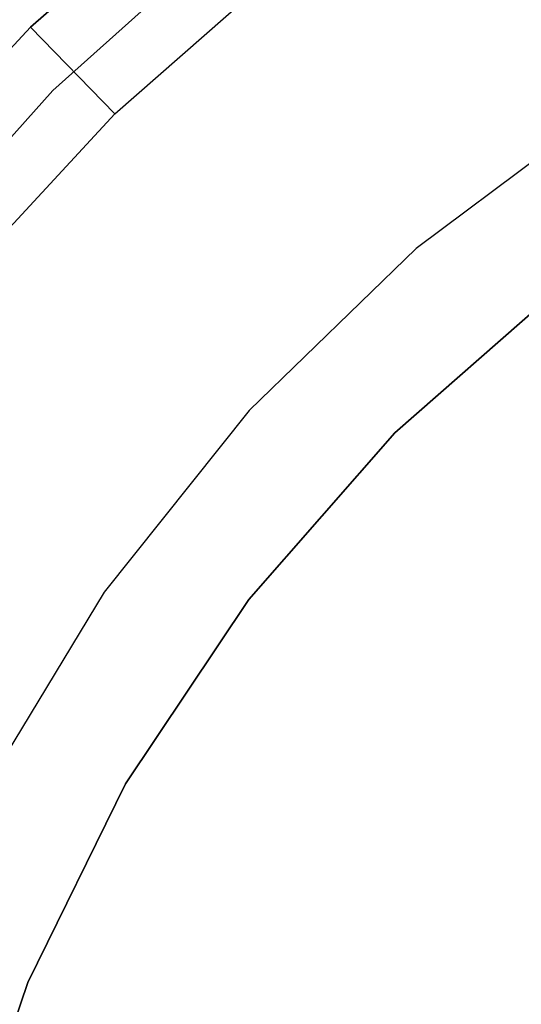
# Model space of a CAD drawing. Extents: x 0.04 to 8.54, y 0.04 to 8.54.
# Tile 23 of 36: x 1.69 to 2.52, y 5.33 to 6.96. Entities that reach past the tile are written whole.
import ezdxf

# ---------------------------------------------------------------- set-up
doc = ezdxf.new("R2010")
doc.units = 0
doc.header["$LTSCALE"] = 2.54
doc.layers.get('0').update_dxf_attribs({"color": 13, "linetype": 'CONTINUOUS'})

# ---------------------------------------------------------------- blocks, each defined once
blk = doc.blocks.new('MURTER_STL')
at = {"color": 0}
for p, q in [((1.997, 7.1945, -5.7053), (1.7108, 6.943, -5.7053)), ((1.7108, 6.943, -4.1053), (1.997, 7.1945, -4.1053)), ((1.7108, 6.943, -4.1053), (1.997, 7.1945, -4.1053)), ((1.997, 7.1945, -5.7053), (1.7108, 6.943, -5.7053)), ((1.7479, 6.8386, -5.66), (2.0489, 7.1076, -5.66)), ((2.0489, 7.1076, -5.3), (1.7479, 6.8386, -5.3)), ((2.0489, 7.1076, -5.3), (1.7479, 6.8386, -5.3)), ((1.7479, 6.8386, -5.66), (2.0489, 7.1076, -5.66)), ((1.8504, 6.7998, -5.9053), (2.1211, 7.0376, -5.9053)), ((1.8504, 6.7998, -5.9053), (2.1211, 7.0376, -5.9053)), ((1.7108, 6.943, -5.7053), (1.4521, 6.6634, -5.7053)), ((1.4521, 6.6634, -4.1053), (1.7108, 6.943, -4.1053)), ((1.4521, 6.6634, -4.1053), (1.7108, 6.943, -4.1053)), ((1.7108, 6.943, -5.7053), (1.4521, 6.6634, -5.7053)), ((1.7108, 6.943, -5.7053), (1.7108, 6.943, -4.1053)), ((1.7108, 6.943, -5.7053), (1.7108, 6.943, -4.1053)), ((1.8504, 6.7998, -5.9053), (1.7108, 6.943, -5.7053)), ((1.8504, 6.7998, -5.9053), (1.7108, 6.943, -5.7053)), ((1.4789, 6.5376, -5.66), (1.7479, 6.8386, -5.66)), ((1.7479, 6.8386, -5.3), (1.4789, 6.5376, -5.3)), ((1.7479, 6.8386, -5.3), (1.4789, 6.5376, -5.3)), ((1.4789, 6.5376, -5.66), (1.7479, 6.8386, -5.66)), ((1.7479, 6.8386, -5.66), (1.7479, 6.8386, -5.3)), ((1.7479, 6.8386, -5.66), (1.7479, 6.8386, -5.3)), ((1.6056, 6.5353, -5.9053), (1.8504, 6.7998, -5.9053)), ((1.6056, 6.5353, -5.9053), (1.8504, 6.7998, -5.9053)), ((2.6566, 6.8075), (2.3485, 6.5776)), ((2.6566, 6.8075, -2.4), (2.3485, 6.5776, -2.4)), ((2.6566, 6.8075), (2.3485, 6.5776)), ((2.6566, 6.8075, -2.4), (2.3485, 6.5776, -2.4)), ((2.3485, 6.5776), (2.0724, 6.3101)), ((2.3485, 6.5776, -2.4), (2.0724, 6.3101, -2.4)), ((2.3485, 6.5776), (2.0724, 6.3101)), ((2.3485, 6.5776, -2.4), (2.0724, 6.3101, -2.4)), ((2.3485, 6.5776, -2.4), (2.3485, 6.5776)), ((2.3485, 6.5776, -2.4), (2.3485, 6.5776)), ((2.3133, 6.2731), (2.5887, 6.5146)), ((2.5887, 6.5146, -2.6), (2.3133, 6.2731, -2.6)), ((2.3133, 6.2731), (2.5887, 6.5146)), ((2.5887, 6.5146, -2.6), (2.3133, 6.2731, -2.6)), ((2.0724, 6.3101), (1.8327, 6.0096)), ((2.0724, 6.3101, -2.4), (1.8327, 6.0096, -2.4)), ((2.0724, 6.3101), (1.8327, 6.0096)), ((2.0724, 6.3101, -2.4), (1.8327, 6.0096, -2.4)), ((2.0724, 6.3101, -2.4), (2.0724, 6.3101)), ((2.0724, 6.3101, -2.4), (2.0724, 6.3101)), ((2.0718, 5.9978), (2.3133, 6.2731)), ((2.3133, 6.2731, -2.6), (2.0718, 5.9978, -2.6)), ((2.0718, 5.9978), (2.3133, 6.2731)), ((2.3133, 6.2731, -2.6), (2.0718, 5.9978, -2.6)), ((2.3133, 6.2731), (2.3133, 6.2731, -2.6)), ((2.3133, 6.2731), (2.3133, 6.2731, -2.6)), ((1.8327, 6.0096), (1.6334, 5.6808)), ((1.8327, 6.0096, -2.4), (1.6334, 5.6808, -2.4)), ((1.8327, 6.0096), (1.6334, 5.6808)), ((1.8327, 6.0096, -2.4), (1.6334, 5.6808, -2.4)), ((1.8327, 6.0096, -2.4), (1.8327, 6.0096)), ((1.8327, 6.0096, -2.4), (1.8327, 6.0096)), ((1.8683, 5.6932), (2.0718, 5.9978)), ((2.0718, 5.9978, -2.6), (1.8683, 5.6932, -2.6)), ((1.8683, 5.6932), (2.0718, 5.9978)), ((2.0718, 5.9978, -2.6), (1.8683, 5.6932, -2.6)), ((2.0718, 5.9978), (2.0718, 5.9978, -2.6)), ((2.0718, 5.9978), (2.0718, 5.9978, -2.6)), ((1.7064, 5.3647), (1.8683, 5.6932)), ((1.8683, 5.6932, -2.6), (1.7064, 5.3647, -2.6)), ((1.7064, 5.3647), (1.8683, 5.6932)), ((1.8683, 5.6932, -2.6), (1.7064, 5.3647, -2.6)), ((1.8683, 5.6932), (1.8683, 5.6932, -2.6)), ((1.8683, 5.6932), (1.8683, 5.6932, -2.6)), ((1.5886, 5.0179), (1.7064, 5.3647)), ((1.7064, 5.3647, -2.6), (1.5886, 5.0179, -2.6)), ((1.5886, 5.0179), (1.7064, 5.3647)), ((1.7064, 5.3647, -2.6), (1.5886, 5.0179, -2.6)), ((1.7064, 5.3647), (1.7064, 5.3647, -2.6)), ((1.7064, 5.3647), (1.7064, 5.3647, -2.6))]:
    blk.add_line(p, q, dxfattribs=at)

msp = doc.modelspace()

# ---------------------------------------------------------------- block references
at = {"color": 0}
msp.add_blockref('MURTER_STL', (0, 0), dxfattribs=at)

doc.saveas('drawing.dxf')
